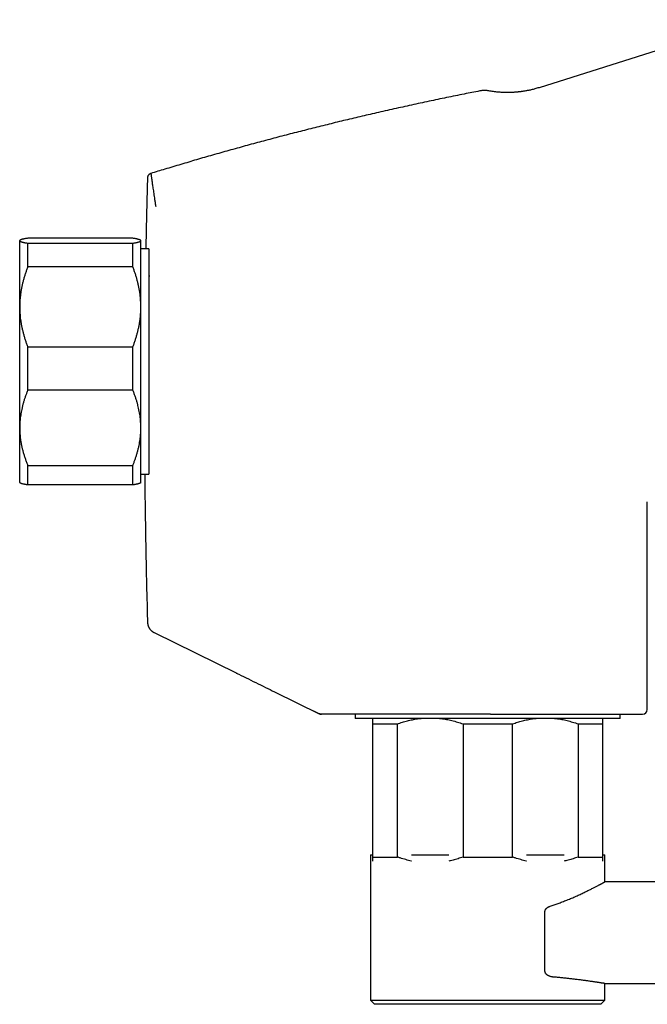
# Model space of a CAD drawing. Header units: millimetres. Extents: x 8 to 932, y 12 to 542.
# Tile 22 of 24: x 660 to 738, y 412 to 534. Entities that reach past the tile are written whole.
import ezdxf

# ---------------------------------------------------------------- set-up
doc = ezdxf.new("R2010")
doc.units = ezdxf.units.MM

msp = doc.modelspace()

# ---------------------------------------------------------------- linework, layer by layer
at = {"color": 7, "linetype": 'Continuous', "lineweight": 30}
for p, q in [((751.24, 533.61), (724.52, 525.18)), ((674.23, 506.53), (661.23, 506.53)), ((660.25, 506.27), (660.23, 506.24)), ((660.23, 506.22), (660.23, 506.24)), ((660.23, 498.02), (660.23, 506.22)), ((661.23, 502.99), (661.23, 505.92)), ((661.23, 505.92), (674.23, 505.92)), ((674.23, 502.99), (674.23, 505.92)), ((675.23, 506.24), (675.2, 506.27)), ((675.23, 506.22), (675.23, 506.24)), ((675.23, 498.02), (675.23, 506.22)), ((676.23, 505.21), (675.23, 505.21)), ((676.23, 505.21), (676.23, 483.61)), ((674.23, 502.99), (661.23, 502.99)), ((676.34, 501.84), (676.23, 501.84)), ((660.23, 483.04), (660.23, 498.02)), ((675.23, 483.04), (675.23, 498.02)), ((661.23, 487.7), (661.23, 493.05)), ((661.23, 493.05), (674.23, 493.05)), ((674.23, 487.7), (674.23, 493.05)), ((674.23, 487.7), (661.23, 487.7)), ((676.23, 483.61), (676.23, 477.28)), ((660.23, 476.24), (660.23, 483.04)), ((675.23, 476.24), (675.23, 483.04)), ((676.23, 480.64), (676.24, 480.64)), ((661.23, 478.38), (674.23, 478.38)), ((661.23, 475.96), (661.23, 478.38)), ((674.23, 475.96), (674.23, 478.38)), ((675.23, 477.28), (676.23, 477.28)), ((660.23, 476.24), (660.25, 476.22)), ((674.23, 475.96), (661.23, 475.96)), ((675.2, 476.22), (675.23, 476.24)), ((737.92, 448.13), (737.92, 473.87)), ((737.92, 473.87), (737.92, 473.87)), ((676.88, 457.65), (687.1, 452.62)), ((691.77, 450.32), (697.31, 447.6)), ((697.31, 447.6), (696.62, 447.93)), ((718.51, 447.53), (697.58, 447.53)), ((701.77, 447.53), (701.77, 447.03)), ((701.85, 447.03), (701.77, 447.03)), ((734.58, 447.03), (701.85, 447.03)), ((734.58, 447.03), (734.58, 447.53)), ((703.92, 446.35), (706.99, 446.35)), ((703.92, 446.35), (703.92, 429.85)), ((706.99, 429.85), (706.99, 446.35)), ((715.11, 446.35), (721.24, 446.35)), ((715.11, 446.35), (715.11, 429.85)), ((721.24, 429.85), (721.24, 446.35)), ((729.36, 446.35), (729.36, 429.85)), ((729.36, 446.35), (732.42, 446.35)), ((732.42, 429.85), (732.42, 446.35)), ((703.67, 430.1), (703.67, 412.1)), ((703.67, 430.1), (703.92, 430.1)), ((703.92, 429.85), (706.99, 429.85)), ((708.73, 430.1), (713.37, 430.1)), ((715.11, 429.85), (721.24, 429.85)), ((722.98, 430.1), (727.62, 430.1)), ((729.36, 429.85), (732.42, 429.85)), ((732.42, 430.1), (732.67, 430.1)), ((732.67, 426.77), (732.67, 430.1)), ((928.27, 426.77), (732.67, 426.77)), ((725.26, 415.68), (725.26, 423.12)), ((732.67, 412.1), (732.67, 414.17)), ((732.67, 414.17), (907.79, 414.17)), ((703.67, 412.1), (704.17, 411.6)), ((703.67, 412.1), (732.67, 412.1)), ((732.17, 411.6), (704.17, 411.6)), ((732.17, 411.6), (732.67, 412.1))]:
    msp.add_line(p, q, dxfattribs=at)
msp.add_arc((737.33, 448.13), 0.6, 270, 0, dxfattribs=at)
for points, knots in [([(717.18, 524.78), (716.54, 524.65), (715.17, 524.38), (713.07, 523.96), (710.9, 523.5), (708.73, 523.03), (706.56, 522.55), (704.43, 522.07), (702.35, 521.58), (700.31, 521.1), (698.28, 520.6), (696.25, 520.09), (694.22, 519.58), (692.19, 519.05), (690.17, 518.51), (688.14, 517.96), (686.13, 517.4), (684.12, 516.83), (682.13, 516.26), (680.16, 515.67), (678.27, 515.11), (677.03, 514.73), (676.46, 514.55)], [0, 0, 0, 0, 0.046865, 0.099757, 0.152645, 0.205531, 0.258415, 0.311298, 0.361159, 0.41102, 0.460881, 0.510744, 0.560609, 0.610476, 0.660346, 0.710219, 0.760096, 0.809978, 0.858974, 0.907976, 0.956983, 1, 1, 1, 1]), ([(718.29, 524.79), (718.26, 524.8), (718.17, 524.81), (718.03, 524.83), (717.87, 524.84), (717.7, 524.84), (717.53, 524.83), (717.36, 524.81), (717.24, 524.79), (717.18, 524.78)], [0, 0, 0, 0, 0.093577, 0.232502, 0.376874, 0.526286, 0.680285, 0.83837, 1, 1, 1, 1]), ([(724.52, 525.18), (724.43, 525.16), (724.27, 525.11), (724.02, 525.04), (723.79, 524.98), (723.56, 524.92), (723.35, 524.87), (723.15, 524.83), (722.96, 524.8), (722.79, 524.77), (722.62, 524.74), (722.46, 524.71), (722.32, 524.69), (722.19, 524.68), (722.08, 524.66), (721.98, 524.65), (721.9, 524.65), (721.82, 524.64), (721.72, 524.63), (721.6, 524.62), (721.46, 524.61), (721.31, 524.6), (721.15, 524.59), (720.98, 524.59), (720.79, 524.58), (720.6, 524.58), (720.39, 524.58), (720.17, 524.59), (719.94, 524.6), (719.69, 524.61), (719.43, 524.63), (719.16, 524.66), (718.88, 524.7), (718.59, 524.74), (718.39, 524.77), (718.29, 524.79)], [0, 0, 0, 0, 0.042219, 0.082602, 0.12113, 0.157786, 0.192554, 0.224853, 0.255309, 0.283913, 0.31066, 0.335542, 0.358555, 0.379696, 0.398961, 0.412781, 0.425445, 0.438262, 0.452247, 0.472108, 0.493931, 0.517714, 0.543456, 0.571154, 0.600259, 0.631242, 0.664099, 0.698821, 0.736166, 0.775432, 0.816605, 0.85967, 0.904605, 0.951391, 1, 1, 1, 1]), ([(676.04, 514), (676.01, 512.95), (675.95, 510.74), (675.89, 507.81), (675.85, 505.93), (675.84, 505.21)], [0, 0, 0, 0, 0.358358, 0.754333, 1, 1, 1, 1]), ([(676.46, 514.56), (676.43, 514.55), (676.39, 514.53), (676.33, 514.49), (676.28, 514.46), (676.25, 514.43), (676.22, 514.41), (676.2, 514.39), (676.18, 514.36), (676.15, 514.33), (676.12, 514.29), (676.09, 514.23), (676.07, 514.18), (676.05, 514.13), (676.04, 514.06), (676.03, 514.02), (676.03, 514)], [0, 0, 0, 0, 0.10429, 0.19885, 0.28187, 0.335831, 0.382314, 0.421147, 0.456097, 0.514599, 0.587547, 0.674173, 0.747365, 0.826737, 0.911321, 1, 1, 1, 1]), ([(676.46, 514.56), (676.46, 514.56), (676.46, 514.56), (676.46, 514.54), (676.47, 514.5), (676.48, 514.44), (676.49, 514.34), (676.51, 514.23), (676.53, 514.09), (676.55, 513.92), (676.58, 513.73), (676.61, 513.52), (676.64, 513.28), (676.68, 513.02), (676.72, 512.73), (676.77, 512.42), (676.82, 512.08), (676.87, 511.71), (676.93, 511.32), (676.99, 510.91), (677.04, 510.61), (677.06, 510.46)], [0, 0, 0, 0, 0.011576, 0.065785, 0.119994, 0.175189, 0.230384, 0.285579, 0.340774, 0.395968, 0.450177, 0.504386, 0.558595, 0.612803, 0.668118, 0.723432, 0.778746, 0.83406, 0.889374, 0.944687, 1, 1, 1, 1]), ([(661.23, 506.53), (661.17, 506.52), (661.07, 506.5), (660.94, 506.48), (660.81, 506.46), (660.69, 506.43), (660.59, 506.41), (660.49, 506.38), (660.41, 506.35), (660.35, 506.33), (660.3, 506.31), (660.27, 506.29), (660.24, 506.26), (660.23, 506.24), (660.23, 506.23), (660.23, 506.22)], [0, 0, 0, 0, 0.0820244, 0.1640715, 0.2461145, 0.3281336, 0.4106723, 0.4932103, 0.5748314, 0.656452, 0.72514, 0.793862, 0.8625942, 0.9313139, 1, 1, 1, 1]), ([(675.23, 506.22), (675.22, 506.23), (675.22, 506.24), (675.21, 506.26), (675.19, 506.28), (675.15, 506.31), (675.1, 506.33), (675.03, 506.36), (674.95, 506.38), (674.86, 506.4), (674.76, 506.43), (674.65, 506.45), (674.52, 506.48), (674.38, 506.5), (674.28, 506.52), (674.23, 506.53)], [0, 0, 0, 0, 0.034083, 0.113223, 0.192397, 0.271573, 0.350714, 0.430546, 0.510378, 0.588808, 0.667237, 0.750413, 0.833614, 0.916819, 1, 1, 1, 1]), ([(660.23, 506.22), (660.23, 506.22), (660.23, 506.21), (660.24, 506.19), (660.26, 506.16), (660.3, 506.14), (660.35, 506.11), (660.42, 506.09), (660.5, 506.06), (660.59, 506.04), (660.69, 506.01), (660.8, 505.99), (660.93, 505.96), (661.07, 505.94), (661.17, 505.92), (661.23, 505.92)], [0, 0, 0, 0, 0.0340833, 0.1132228, 0.1923969, 0.2715725, 0.3507142, 0.4305461, 0.5103785, 0.5888076, 0.6672374, 0.750413, 0.8336138, 0.9168187, 1, 1, 1, 1]), ([(674.23, 505.92), (674.28, 505.92), (674.38, 505.94), (674.51, 505.96), (674.64, 505.99), (674.76, 506.01), (674.86, 506.04), (674.96, 506.06), (675.04, 506.09), (675.1, 506.11), (675.15, 506.14), (675.18, 506.16), (675.21, 506.18), (675.22, 506.2), (675.22, 506.21), (675.23, 506.22)], [0, 0, 0, 0, 0.082024, 0.164071, 0.246115, 0.328134, 0.410672, 0.49321, 0.574831, 0.656452, 0.72514, 0.793862, 0.862594, 0.931314, 1, 1, 1, 1]), ([(661.23, 502.99), (661.17, 502.85), (661.07, 502.59), (660.94, 502.19), (660.81, 501.79), (660.69, 501.39), (660.59, 500.98), (660.49, 500.57), (660.41, 500.17), (660.35, 499.78), (660.3, 499.41), (660.27, 499.06), (660.24, 498.71), (660.23, 498.37), (660.23, 498.13), (660.23, 498.02)], [0, 0, 0, 0, 0.082024, 0.164071, 0.246115, 0.328134, 0.410672, 0.49321, 0.574831, 0.656452, 0.72514, 0.793862, 0.862594, 0.931314, 1, 1, 1, 1]), ([(675.23, 498.02), (675.22, 498.08), (675.22, 498.27), (675.21, 498.59), (675.19, 498.99), (675.15, 499.39), (675.1, 499.79), (675.03, 500.19), (674.95, 500.59), (674.86, 500.98), (674.76, 501.38), (674.65, 501.78), (674.52, 502.18), (674.38, 502.59), (674.28, 502.85), (674.23, 502.99)], [0, 0, 0, 0, 0.034083, 0.113223, 0.192397, 0.271573, 0.350714, 0.430546, 0.510378, 0.588808, 0.667237, 0.750413, 0.833614, 0.916819, 1, 1, 1, 1]), ([(660.23, 498.02), (660.23, 497.96), (660.23, 497.77), (660.24, 497.44), (660.26, 497.04), (660.3, 496.64), (660.35, 496.24), (660.42, 495.84), (660.5, 495.45), (660.59, 495.05), (660.69, 494.66), (660.8, 494.26), (660.93, 493.85), (661.07, 493.45), (661.17, 493.18), (661.23, 493.05)], [0, 0, 0, 0, 0.034083, 0.113223, 0.192397, 0.271573, 0.350714, 0.430546, 0.510378, 0.588808, 0.667237, 0.750413, 0.833614, 0.916819, 1, 1, 1, 1]), ([(674.23, 493.05), (674.28, 493.18), (674.38, 493.44), (674.51, 493.84), (674.64, 494.24), (674.76, 494.64), (674.86, 495.05), (674.96, 495.46), (675.04, 495.87), (675.1, 496.26), (675.15, 496.63), (675.18, 496.97), (675.21, 497.32), (675.22, 497.67), (675.22, 497.9), (675.23, 498.02)], [0, 0, 0, 0, 0.082024, 0.164071, 0.246115, 0.328134, 0.410672, 0.49321, 0.574831, 0.656452, 0.72514, 0.793862, 0.862594, 0.931314, 1, 1, 1, 1]), ([(661.23, 487.7), (661.18, 487.58), (661.08, 487.34), (660.94, 486.98), (660.82, 486.62), (660.71, 486.25), (660.6, 485.88), (660.51, 485.51), (660.43, 485.14), (660.37, 484.79), (660.32, 484.45), (660.28, 484.14), (660.25, 483.82), (660.23, 483.51), (660.23, 483.25), (660.23, 483.09), (660.23, 483.04)], [0, 0, 0, 0, 0.079536, 0.1590924, 0.2386453, 0.3181765, 0.3981777, 0.4781782, 0.5573477, 0.6365166, 0.7029092, 0.7693322, 0.8357642, 0.9021849, 0.9685756, 1, 1, 1, 1]), ([(675.23, 483.04), (675.22, 483.09), (675.22, 483.27), (675.21, 483.57), (675.19, 483.94), (675.15, 484.32), (675.1, 484.7), (675.03, 485.07), (674.95, 485.45), (674.87, 485.82), (674.76, 486.19), (674.65, 486.56), (674.52, 486.95), (674.38, 487.33), (674.28, 487.58), (674.23, 487.7)], [0, 0, 0, 0, 0.031425, 0.110773, 0.190157, 0.269542, 0.348893, 0.42894, 0.508988, 0.58762, 0.666253, 0.749675, 0.833122, 0.916573, 1, 1, 1, 1]), ([(660.23, 483.04), (660.23, 482.94), (660.23, 482.73), (660.24, 482.42), (660.26, 482.11), (660.3, 481.8), (660.34, 481.46), (660.4, 481.1), (660.48, 480.71), (660.57, 480.33), (660.67, 479.95), (660.79, 479.56), (660.92, 479.16), (661.07, 478.77), (661.17, 478.51), (661.23, 478.38)], [0, 0, 0, 0, 0.065449, 0.130928, 0.196417, 0.261897, 0.327348, 0.409937, 0.492526, 0.573551, 0.654576, 0.740915, 0.827282, 0.913654, 1, 1, 1, 1]), ([(674.23, 478.38), (674.28, 478.5), (674.38, 478.75), (674.51, 479.12), (674.64, 479.5), (674.76, 479.88), (674.86, 480.26), (674.96, 480.64), (675.04, 481.03), (675.1, 481.39), (675.15, 481.73), (675.18, 482.06), (675.21, 482.39), (675.22, 482.71), (675.22, 482.93), (675.23, 483.04)], [0, 0, 0, 0, 0.082024, 0.164071, 0.246115, 0.328134, 0.410672, 0.49321, 0.574831, 0.656452, 0.72514, 0.793862, 0.862594, 0.931314, 1, 1, 1, 1]), ([(675.71, 477.28), (675.71, 476.86), (675.72, 475.28), (675.76, 472.54), (675.81, 469.05), (675.88, 465.57), (675.96, 462.21), (676.02, 460.01), (676.04, 458.97)], [0, 0, 0, 0, 0.068934, 0.259127, 0.449319, 0.639507, 0.829687, 1, 1, 1, 1]), ([(661.23, 475.96), (661.17, 475.97), (661.07, 475.99), (660.94, 476.01), (660.81, 476.03), (660.69, 476.06), (660.59, 476.08), (660.49, 476.11), (660.41, 476.13), (660.36, 476.16), (660.31, 476.18), (660.28, 476.2), (660.26, 476.21), (660.25, 476.22), (660.25, 476.22)], [0, 0, 0, 0, 0.095915, 0.191829, 0.287956, 0.384082, 0.480658, 0.577304, 0.672803, 0.768379, 0.835262, 0.902151, 0.969033, 1, 1, 1, 1]), ([(675.2, 476.22), (675.2, 476.22), (675.18, 476.2), (675.15, 476.18), (675.1, 476.16), (675.03, 476.13), (674.95, 476.11), (674.86, 476.08), (674.76, 476.06), (674.65, 476.04), (674.52, 476.01), (674.38, 475.99), (674.28, 475.97), (674.23, 475.96)], [0, 0, 0, 0, 0.054365, 0.147183, 0.24, 0.333408, 0.42689, 0.518662, 0.610496, 0.707755, 0.805015, 0.902507, 1, 1, 1, 1]), ([(676.04, 458.97), (676.05, 458.94), (676.05, 458.89), (676.06, 458.81), (676.07, 458.73), (676.08, 458.66), (676.1, 458.59), (676.12, 458.53), (676.14, 458.46), (676.16, 458.4), (676.19, 458.35), (676.22, 458.29), (676.25, 458.23), (676.28, 458.18), (676.31, 458.14), (676.34, 458.09), (676.37, 458.05), (676.41, 458.02), (676.43, 457.99), (676.46, 457.96), (676.48, 457.93), (676.51, 457.91), (676.53, 457.9), (676.55, 457.88), (676.56, 457.86), (676.58, 457.85), (676.6, 457.84), (676.61, 457.83), (676.62, 457.82), (676.63, 457.82), (676.63, 457.81), (676.63, 457.81), (676.64, 457.81), (676.64, 457.81), (676.64, 457.8), (676.65, 457.8), (676.66, 457.79), (676.66, 457.79), (676.67, 457.78), (676.68, 457.78), (676.69, 457.77), (676.7, 457.76), (676.71, 457.76), (676.72, 457.75), (676.74, 457.74), (676.75, 457.73), (676.77, 457.72), (676.78, 457.71), (676.8, 457.7), (676.82, 457.69), (676.84, 457.68), (676.85, 457.67), (676.87, 457.66), (676.87, 457.65)], [0, 0, 0, 0, 0.0282369, 0.0546557, 0.0792954, 0.1021979, 0.1233884, 0.1425573, 0.1601237, 0.1761183, 0.1905796, 0.2052145, 0.218035, 0.2291887, 0.2388965, 0.2474893, 0.2554368, 0.2633232, 0.271745, 0.2811975, 0.2920359, 0.3044977, 0.3187246, 0.3347406, 0.3525813, 0.3722771, 0.3938504, 0.4173185, 0.4426952, 0.4486424, 0.4548279, 0.4622169, 0.4709909, 0.4811495, 0.4924741, 0.5051336, 0.5191274, 0.534455, 0.5535613, 0.5744007, 0.5969723, 0.6212751, 0.6473083, 0.6745599, 0.7034785, 0.7340633, 0.7663131, 0.8009364, 0.8372912, 0.8753762, 0.9151902, 0.9567319, 1, 1, 1, 1]), ([(676.04, 458.97), (676.04, 458.97), (676.05, 458.96), (676.06, 458.95), (676.07, 458.95), (676.08, 458.94)], [0, 0, 0, 0, 0.318134, 0.659067, 1, 1, 1, 1]), ([(676.91, 457.64), (676.91, 457.64), (676.91, 457.64), (676.91, 457.64), (676.89, 457.64), (676.89, 457.65), (676.88, 457.65)], [0, 0, 0, 0, 0.160593, 0.481778, 0.802964, 1, 1, 1, 1]), ([(687.04, 452.65), (687.44, 452.45), (688.24, 452.06), (689.45, 451.46), (690.63, 450.89), (691.4, 450.5), (691.77, 450.32)], [0, 0, 0, 0, 0.256016, 0.511399, 0.766137, 1, 1, 1, 1]), ([(703.92, 447.03), (703.92, 447.02), (703.92, 447), (703.92, 446.95), (703.92, 446.89), (703.92, 446.83), (703.92, 446.75), (703.92, 446.66), (703.92, 446.57), (703.92, 446.46), (703.92, 446.38), (703.92, 446.35)], [0, 0, 0, 0, 0.0982356, 0.2094454, 0.3206558, 0.4303192, 0.5399831, 0.6549701, 0.7699868, 0.8850075, 1, 1, 1, 1]), ([(706.99, 446.35), (707.09, 446.38), (707.3, 446.45), (707.6, 446.55), (707.91, 446.64), (708.22, 446.73), (708.53, 446.8), (708.84, 446.87), (709.16, 446.93), (709.47, 446.98), (709.72, 447.02), (709.87, 447.03), (709.91, 447.03)], [0, 0, 0, 0, 0.1065661, 0.2131546, 0.31974, 0.426302, 0.5333637, 0.6404248, 0.7465827, 0.8527402, 0.9628482, 1, 1, 1, 1]), ([(712.19, 447.03), (712.26, 447.03), (712.45, 447.01), (712.74, 446.96), (713.08, 446.91), (713.41, 446.84), (713.74, 446.76), (714.08, 446.67), (714.43, 446.57), (714.77, 446.47), (714.99, 446.39), (715.11, 446.35)], [0, 0, 0, 0, 0.070464, 0.184981, 0.299499, 0.412311, 0.525123, 0.643823, 0.762556, 0.881294, 1, 1, 1, 1]), ([(718.51, 447.53), (718.65, 447.53), (718.95, 447.53), (719.38, 447.53), (719.81, 447.53), (720.25, 447.53), (720.63, 447.53), (720.96, 447.53), (721.24, 447.53), (721.52, 447.53), (721.81, 447.53), (722.09, 447.53), (722.44, 447.53), (722.84, 447.53), (723.28, 447.53), (723.73, 447.53), (724.17, 447.53), (724.6, 447.53), (725.04, 447.53), (725.42, 447.53), (725.75, 447.53), (726.03, 447.53), (726.31, 447.53), (726.58, 447.53), (726.86, 447.53), (727.13, 447.53), (727.43, 447.53), (727.76, 447.53), (728.12, 447.53), (728.48, 447.53), (728.82, 447.53), (729.14, 447.53), (729.43, 447.53), (729.73, 447.53), (730.01, 447.53), (730.3, 447.53), (730.59, 447.53), (730.9, 447.53), (731.22, 447.53), (731.53, 447.53), (731.84, 447.53), (732.14, 447.53), (732.43, 447.53), (732.72, 447.53), (733, 447.53), (733.27, 447.53), (733.54, 447.53), (733.79, 447.53), (734.03, 447.53), (734.26, 447.53), (734.46, 447.53), (734.65, 447.53), (734.82, 447.53), (735, 447.53), (735.17, 447.53), (735.34, 447.53), (735.51, 447.53), (735.68, 447.53), (735.85, 447.53), (735.99, 447.53), (736.11, 447.53), (736.21, 447.53), (736.31, 447.53), (736.4, 447.53), (736.48, 447.53), (736.56, 447.53), (736.64, 447.53), (736.72, 447.53), (736.8, 447.53), (736.89, 447.53), (736.96, 447.53), (737.02, 447.53), (737.09, 447.53), (737.16, 447.53), (737.22, 447.53), (737.27, 447.53), (737.3, 447.53), (737.32, 447.53), (737.32, 447.53), (737.33, 447.53)], [0, 0, 0, 0, 0.014665, 0.029306, 0.043932, 0.058549, 0.073166, 0.082741, 0.09232, 0.101907, 0.111503, 0.121372, 0.131538, 0.147075, 0.162593, 0.178101, 0.193607, 0.209121, 0.224652, 0.240209, 0.250523, 0.260823, 0.271111, 0.28139, 0.291662, 0.301931, 0.312199, 0.32632, 0.340451, 0.354598, 0.368769, 0.381052, 0.393315, 0.405562, 0.417798, 0.430027, 0.442254, 0.456668, 0.471092, 0.485534, 0.5, 0.514737, 0.529446, 0.544135, 0.558812, 0.573485, 0.587899, 0.602323, 0.616764, 0.631231, 0.643262, 0.655275, 0.667273, 0.679261, 0.691242, 0.703221, 0.717342, 0.731473, 0.74562, 0.759791, 0.769501, 0.7792, 0.788888, 0.798568, 0.808243, 0.817914, 0.827584, 0.837255, 0.849417, 0.861589, 0.873774, 0.88583, 0.897352, 0.914472, 0.931571, 0.948661, 0.965754, 0.982863, 1, 1, 1, 1]), ([(721.24, 446.35), (721.34, 446.38), (721.55, 446.45), (721.85, 446.55), (722.16, 446.64), (722.47, 446.73), (722.78, 446.8), (723.09, 446.87), (723.41, 446.93), (723.72, 446.98), (723.97, 447.02), (724.12, 447.03), (724.16, 447.03)], [0, 0, 0, 0, 0.106566, 0.213155, 0.31974, 0.426302, 0.533364, 0.640425, 0.746583, 0.85274, 0.962848, 1, 1, 1, 1]), ([(726.44, 447.03), (726.51, 447.03), (726.7, 447.01), (726.99, 446.96), (727.33, 446.91), (727.66, 446.84), (727.99, 446.76), (728.33, 446.67), (728.68, 446.57), (729.02, 446.47), (729.24, 446.39), (729.36, 446.35)], [0, 0, 0, 0, 0.070464, 0.184981, 0.299499, 0.412311, 0.525123, 0.643823, 0.762556, 0.881294, 1, 1, 1, 1]), ([(732.42, 446.35), (732.42, 446.38), (732.42, 446.46), (732.42, 446.56), (732.42, 446.65), (732.42, 446.74), (732.42, 446.82), (732.42, 446.89), (732.42, 446.94), (732.42, 447), (732.42, 447.02), (732.42, 447.03)], [0, 0, 0, 0, 0.110759, 0.221544, 0.332324, 0.443079, 0.554395, 0.66571, 0.776012, 0.886315, 1, 1, 1, 1]), ([(703.92, 429.85), (703.92, 429.81), (703.92, 429.74), (703.92, 429.63), (703.92, 429.54), (703.92, 429.45), (703.92, 429.39), (703.92, 429.36), (703.92, 429.35)], [0, 0, 0, 0, 0.183781, 0.367603, 0.55142, 0.735193, 0.919897, 1, 1, 1, 1]), ([(708.73, 429.35), (708.72, 429.35), (708.59, 429.37), (708.36, 429.43), (708.02, 429.52), (707.67, 429.62), (707.33, 429.73), (707.11, 429.81), (706.99, 429.85)], [0, 0, 0, 0, 0.021258, 0.209137, 0.406821, 0.604559, 0.802306, 1, 1, 1, 1]), ([(715.11, 429.85), (715.01, 429.81), (714.8, 429.74), (714.5, 429.64), (714.19, 429.55), (713.88, 429.47), (713.61, 429.4), (713.44, 429.36), (713.37, 429.35)], [0, 0, 0, 0, 0.177409, 0.354854, 0.532295, 0.709697, 0.88793, 1, 1, 1, 1]), ([(722.98, 429.35), (722.97, 429.35), (722.84, 429.37), (722.61, 429.43), (722.27, 429.52), (721.92, 429.62), (721.58, 429.73), (721.36, 429.81), (721.24, 429.85)], [0, 0, 0, 0, 0.021258, 0.209137, 0.406821, 0.604559, 0.802306, 1, 1, 1, 1]), ([(729.36, 429.85), (729.26, 429.81), (729.05, 429.74), (728.75, 429.64), (728.44, 429.55), (728.13, 429.47), (727.86, 429.4), (727.69, 429.36), (727.62, 429.35)], [0, 0, 0, 0, 0.177409, 0.354854, 0.532295, 0.709697, 0.88793, 1, 1, 1, 1]), ([(732.42, 429.35), (732.42, 429.35), (732.42, 429.38), (732.42, 429.44), (732.42, 429.53), (732.42, 429.63), (732.42, 429.73), (732.42, 429.81), (732.42, 429.85)], [0, 0, 0, 0, 0.053472, 0.235679, 0.426731, 0.617832, 0.808939, 1, 1, 1, 1]), ([(725.89, 423.74), (725.98, 423.77), (726.15, 423.83), (726.4, 423.92), (726.65, 424.01), (726.9, 424.1), (727.14, 424.19), (727.41, 424.29), (727.69, 424.4), (727.98, 424.52), (728.28, 424.64), (728.56, 424.75), (728.84, 424.87), (729.1, 424.99), (729.36, 425.11), (729.62, 425.22), (729.87, 425.34), (730.11, 425.46), (730.35, 425.57), (730.57, 425.68), (730.78, 425.78), (730.98, 425.88), (731.17, 425.98), (731.36, 426.07), (731.53, 426.16), (731.69, 426.24), (731.83, 426.32), (731.96, 426.38), (732.06, 426.44), (732.14, 426.48), (732.22, 426.52), (732.29, 426.56), (732.36, 426.6), (732.42, 426.63), (732.48, 426.66), (732.53, 426.69), (732.57, 426.72), (732.61, 426.74), (732.64, 426.75), (732.66, 426.76), (732.67, 426.77), (732.67, 426.77), (732.67, 426.77)], [0, 0, 0, 0, 0.0211775, 0.0423573, 0.0635349, 0.0847926, 0.1060526, 0.1273104, 0.1550859, 0.1828614, 0.2107147, 0.238568, 0.2665693, 0.2945907, 0.3222002, 0.3498294, 0.3789235, 0.4080176, 0.4372088, 0.4663999, 0.4949496, 0.5234992, 0.5521487, 0.5807982, 0.6096436, 0.6385166, 0.6668557, 0.6952221, 0.7154562, 0.735693, 0.7559271, 0.7762571, 0.7965899, 0.8169198, 0.8396414, 0.8623629, 0.8851482, 0.9079334, 0.9309162, 0.953899, 0.9769495, 1, 1, 1, 1]), ([(725.26, 423.12), (725.26, 423.14), (725.26, 423.17), (725.27, 423.21), (725.28, 423.25), (725.3, 423.29), (725.31, 423.33), (725.34, 423.37), (725.37, 423.41), (725.41, 423.46), (725.45, 423.5), (725.51, 423.55), (725.57, 423.59), (725.65, 423.64), (725.73, 423.68), (725.81, 423.72), (725.86, 423.73), (725.89, 423.74)], [0, 0, 0, 0, 0.041814, 0.083613, 0.125824, 0.166149, 0.20787, 0.251338, 0.312259, 0.376831, 0.437836, 0.501927, 0.601209, 0.70058, 0.800089, 0.899859, 1, 1, 1, 1]), ([(726.25, 414.98), (726.21, 414.99), (726.13, 414.99), (726.01, 415.02), (725.9, 415.05), (725.78, 415.1), (725.67, 415.15), (725.58, 415.2), (725.5, 415.26), (725.44, 415.31), (725.39, 415.37), (725.34, 415.43), (725.31, 415.49), (725.28, 415.55), (725.27, 415.61), (725.26, 415.65), (725.26, 415.68)], [0, 0, 0, 0, 0.097933, 0.196257, 0.294619, 0.39276, 0.490538, 0.571635, 0.652686, 0.707205, 0.761806, 0.816193, 0.864031, 0.911807, 0.955921, 1, 1, 1, 1]), ([(732.67, 414.17), (732.67, 414.17), (732.68, 414.17), (732.67, 414.17), (732.65, 414.18), (732.62, 414.18), (732.58, 414.19), (732.53, 414.2), (732.47, 414.21), (732.39, 414.22), (732.31, 414.23), (732.22, 414.24), (732.11, 414.26), (731.99, 414.28), (731.85, 414.3), (731.71, 414.32), (731.56, 414.34), (731.41, 414.37), (731.24, 414.39), (731.06, 414.42), (730.88, 414.44), (730.68, 414.47), (730.47, 414.5), (730.26, 414.53), (730.03, 414.56), (729.78, 414.59), (729.53, 414.63), (729.28, 414.66), (729.04, 414.69), (728.82, 414.71), (728.59, 414.74), (728.35, 414.77), (728.11, 414.79), (727.86, 414.82), (727.61, 414.85), (727.35, 414.88), (727.08, 414.9), (726.81, 414.93), (726.53, 414.96), (726.34, 414.97), (726.25, 414.98)], [0, 0, 0, 0, 0.004486, 0.034154, 0.061954, 0.089753, 0.117638, 0.145523, 0.173322, 0.201122, 0.229006, 0.25689, 0.286115, 0.315339, 0.344661, 0.373984, 0.401821, 0.429658, 0.457579, 0.4855, 0.513336, 0.541173, 0.569093, 0.597014, 0.626249, 0.655484, 0.684815, 0.714146, 0.737677, 0.761211, 0.784742, 0.808386, 0.832032, 0.855676, 0.879669, 0.903665, 0.927659, 0.951771, 0.975887, 1, 1, 1, 1])]:
    msp.add_open_spline(points, degree=3, knots=knots, dxfattribs=at)
for points in [[(697.58, 447.53), (697.55, 447.53), (697.51, 447.54), (697.44, 447.55), (697.37, 447.57), (697.33, 447.59), (697.31, 447.6)], [(697.31, 447.6), (697.33, 447.59), (697.37, 447.57), (697.44, 447.55), (697.51, 447.54), (697.55, 447.53), (697.58, 447.53)]]:
    msp.add_open_spline(points, degree=3, dxfattribs=at)

doc.saveas('drawing.dxf')
